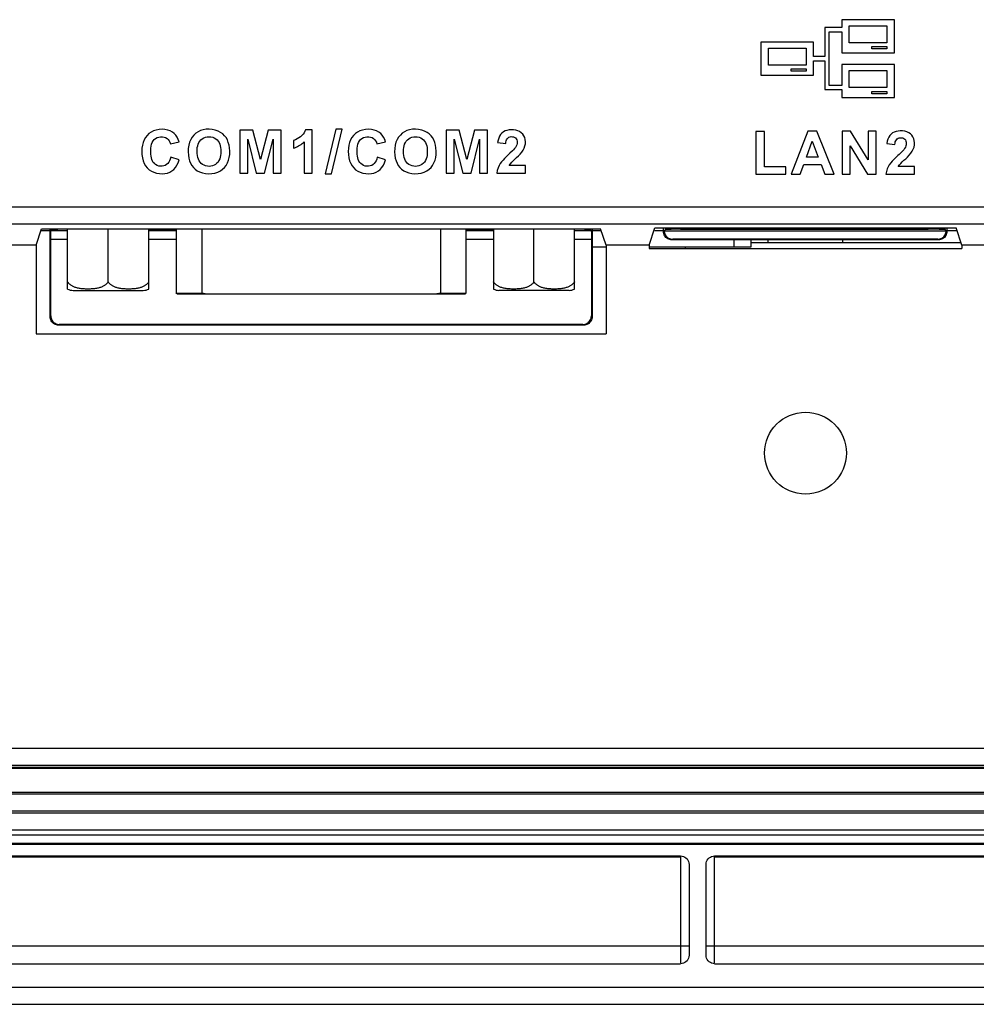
# Model space of a CAD drawing. Extents: x 0 to 1189, y 0 to 841.
# Tile 108 of 125: x 930 to 986, y 272 to 330. Entities that reach past the tile are written whole.
import ezdxf

# ---------------------------------------------------------------- set-up
doc = ezdxf.new("R2010")
doc.units = 0
doc.header["$LTSCALE"] = 65.395
doc.header["$MEASUREMENT"] = 0
for name, color, linetype in [('02___PRT_ALL_AXES', 7, 'CONTINUOUS'), ('03__ASM_ALL_CURVES', 7, 'CONTINUOUS'), ('20_ALL_FEATURES', 7, 'CONTINUOUS'), ('7_ALL_FEATURES', 7, 'CONTINUOUS')]:
    doc.layers.add(name, color=color, linetype=linetype)

msp = doc.modelspace()

# ---------------------------------------------------------------- linework, layer by layer
at = {"layer": '02___PRT_ALL_AXES', "linetype": 'Continuous'}
msp.add_circle((976.1254, 304.39298), 2.4, dxfattribs=at)
at = {"layer": '03__ASM_ALL_CURVES', "linetype": 'Continuous'}
msp.add_line((978.28928, 316.90283), (978.28928, 316.74298), dxfattribs=at)
at = {"layer": '20_ALL_FEATURES', "linetype": 'Continuous'}
for p, q in [((932.81771, 314.01857), (932.81771, 317.55859)), ((935.19928, 314.45298), (935.19928, 317.55859)), ((937.58085, 314.01857), (937.58085, 317.55859)), ((957.80771, 317.55859), (957.80771, 314.01857)), ((960.18928, 314.45298), (960.18928, 317.55859)), ((962.57085, 314.01857), (962.57085, 317.55859)), ((933.13937, 313.94298), (937.25928, 313.94298)), ((939.24098, 313.74298), (939.19598, 313.76667)), ((956.14758, 313.74298), (956.19258, 313.76667)), ((962.24928, 313.94298), (958.12928, 313.94298))]:
    msp.add_line(p, q, dxfattribs=at)
for points in [[(935.19928, 314.45298), (935.18723, 314.4313), (935.17354, 314.40963), (935.15819, 314.38797), (935.14125, 314.36623), (935.12265, 314.3445), (935.10229, 314.32303), (935.08014, 314.30182), (935.05622, 314.28088), (935.03043, 314.26042), (935.00277, 314.24045), (934.97323, 314.22096), (934.94174, 314.20214), (934.90833, 314.18402), (934.87296, 314.16658), (934.8355, 314.14994), (934.79597, 314.13413), (934.75435, 314.11913), (934.71046, 314.10505), (934.66432, 314.0919), (934.6159, 314.07969), (934.56496, 314.06849), (934.51131, 314.0583), (934.45512, 314.04913), (934.39671, 314.04113), (934.33586, 314.03431), (934.27277, 314.02866), (934.20841, 314.02425), (934.14266, 314.02111), (934.07563, 314.01921), (934.00861, 314.01857), (933.94158, 314.0192), (933.87456, 314.0211), (933.80882, 314.02423), (933.74446, 314.02864), (933.68138, 314.03429), (933.62053, 314.0411), (933.56211, 314.0491), (933.50591, 314.05826), (933.45223, 314.06845), (933.40127, 314.07964), (933.35284, 314.09186), (933.30668, 314.105), (933.26278, 314.11908), (933.22114, 314.13408), (933.1816, 314.1499), (933.14413, 314.16653), (933.10875, 314.18398), (933.07532, 314.2021), (933.04382, 314.22092), (933.01428, 314.24041), (932.9866, 314.26038), (932.9608, 314.28085), (932.93688, 314.3018), (932.91472, 314.32301), (932.89435, 314.34448), (932.87576, 314.36621), (932.85881, 314.38795), (932.84346, 314.40962), (932.82976, 314.43129), (932.81771, 314.45298)], [(937.58085, 314.45298), (937.56879, 314.43128), (937.55508, 314.40959), (937.53973, 314.38792), (937.52277, 314.36617), (937.50417, 314.34444), (937.4838, 314.32297), (937.46164, 314.30176), (937.4377, 314.2808), (937.41189, 314.26033), (937.38421, 314.24036), (937.35465, 314.22086), (937.32314, 314.20204), (937.28968, 314.18391), (937.25427, 314.16646), (937.21677, 314.14982), (937.1772, 314.134), (937.13554, 314.11899), (937.0916, 314.10492), (937.04539, 314.09177), (936.9969, 314.07955), (936.94587, 314.06836), (936.89211, 314.05817), (936.83582, 314.049), (936.7773, 314.04101), (936.71634, 314.0342), (936.65316, 314.02856), (936.58872, 314.02417), (936.52289, 314.02105), (936.4558, 314.01918), (936.38875, 314.01857), (936.32174, 314.01923), (936.25476, 314.02115), (936.18908, 314.02431), (936.1248, 314.02873), (936.0618, 314.0344), (936.00104, 314.04123), (935.94273, 314.04924), (935.88665, 314.05841), (935.83309, 314.0686), (935.78221, 314.07979), (935.73386, 314.09201), (935.68776, 314.10515), (935.64391, 314.11923), (935.60232, 314.13423), (935.56283, 314.15004), (935.52542, 314.16666), (935.4901, 314.18409), (935.45672, 314.2022), (935.42526, 314.221), (935.39573, 314.24049), (935.36808, 314.26045), (935.3423, 314.28091), (935.31839, 314.30185), (935.29625, 314.32304), (935.27589, 314.34452), (935.25729, 314.36625), (935.24035, 314.38799), (935.22501, 314.40965), (935.21132, 314.43131), (935.19928, 314.45298)], [(960.18928, 314.45298), (960.17733, 314.43146), (960.16374, 314.40994), (960.14852, 314.38841), (960.13171, 314.3668), (960.11328, 314.34519), (960.09307, 314.32382), (960.07109, 314.30269), (960.04734, 314.28181), (960.02171, 314.26139), (959.99422, 314.24145), (959.96485, 314.22197), (959.93348, 314.20314), (959.90013, 314.18496), (959.86477, 314.16742), (959.82725, 314.15068), (959.7876, 314.13475), (959.74578, 314.11961), (959.70163, 314.1054), (959.65514, 314.09213), (959.60632, 314.07978), (959.55489, 314.06848), (959.50063, 314.05819), (959.44376, 314.04894), (959.38469, 314.04088), (959.32316, 314.03405), (959.25942, 314.02841), (959.1947, 314.02403), (959.12907, 314.02096), (959.06246, 314.01914), (958.99592, 314.01857), (958.92943, 314.01924), (958.86301, 314.02114), (958.79769, 314.0243), (958.73347, 314.02872), (958.67034, 314.0344), (958.60943, 314.04124), (958.55099, 314.04926), (958.49476, 314.05846), (958.44101, 314.0687), (958.38987, 314.07998), (958.34121, 314.09231), (958.29489, 314.10555), (958.25094, 314.1197), (958.20934, 314.13476), (958.16983, 314.15064), (958.13235, 314.16737), (958.09696, 314.18491), (958.06356, 314.20311), (958.03216, 314.22196), (958.00275, 314.24147), (957.97522, 314.26143), (957.94959, 314.28186), (957.92585, 314.30273), (957.90389, 314.32385), (957.88369, 314.34521), (957.86527, 314.3668), (957.84848, 314.3884), (957.83326, 314.40992), (957.81967, 314.43145), (957.80771, 314.45298)], [(962.57085, 314.45298), (962.55879, 314.43128), (962.54509, 314.4096), (962.52974, 314.38793), (962.51279, 314.36619), (962.49419, 314.34446), (962.47383, 314.32299), (962.45168, 314.30179), (962.42776, 314.28085), (962.40197, 314.26039), (962.3743, 314.24042), (962.34476, 314.22094), (962.31328, 314.20212), (962.27986, 314.18401), (962.2445, 314.16656), (962.20704, 314.14993), (962.16751, 314.13412), (962.12588, 314.11911), (962.08198, 314.10503), (962.03582, 314.09189), (961.98738, 314.07966), (961.93641, 314.06846), (961.8827, 314.05827), (961.82647, 314.0491), (961.768, 314.0411), (961.7071, 314.03428), (961.64397, 314.02863), (961.57957, 314.02422), (961.51378, 314.02109), (961.44673, 314.0192), (961.37969, 314.01857), (961.31267, 314.01921), (961.24566, 314.02111), (961.17994, 314.02426), (961.11561, 314.02867), (961.05257, 314.03433), (960.99175, 314.04114), (960.93337, 314.04914), (960.87721, 314.05831), (960.82357, 314.0685), (960.77264, 314.07969), (960.72423, 314.09191), (960.67809, 314.10505), (960.6342, 314.11913), (960.59258, 314.13413), (960.55305, 314.14995), (960.5156, 314.16658), (960.48024, 314.18402), (960.44683, 314.20214), (960.41534, 314.22095), (960.38581, 314.24044), (960.35814, 314.26041), (960.33235, 314.28087), (960.30843, 314.30182), (960.28628, 314.32302), (960.26591, 314.3445), (960.24731, 314.36623), (960.23036, 314.38797), (960.21502, 314.40964), (960.20133, 314.4313), (960.18928, 314.45298)]]:
    msp.add_lwpolyline(points, dxfattribs=at)
for centre, start, end in [((933.13928, 314.66474), 243.5425669, 270), ((937.25928, 314.66474), 270, 296.4574331), ((958.12928, 314.66474), 243.5425669, 270), ((962.24928, 314.66474), 270, 296.4574331)]:
    msp.add_arc(centre, 0.72176, start, end, dxfattribs=at)
at = {"layer": '7_ALL_FEATURES', "linetype": 'Continuous'}
for p, q in [((978.24738, 329.36676), (977.26128, 329.36676)), ((977.26128, 329.36676), (977.26128, 327.66846)), ((981.34368, 329.82756), (978.24738, 329.82756)), ((978.24738, 329.82756), (978.24738, 329.36676)), ((978.69138, 329.46696), (980.90118, 329.46696)), ((978.69138, 328.47306), (978.69138, 329.46696)), ((980.90118, 329.46696), (980.90118, 328.47306)), ((981.34368, 327.89196), (981.34368, 329.82756)), ((977.50768, 329.12026), (978.24738, 329.12026)), ((977.50768, 325.96856), (977.50768, 329.12026)), ((978.24738, 329.12026), (978.24738, 327.89196)), ((976.60168, 328.51146), (973.50688, 328.51146)), ((973.50688, 328.51146), (973.50688, 326.57736)), ((976.60168, 327.66846), (976.60168, 328.51146)), ((980.90118, 328.47306), (978.69138, 328.47306)), ((980.01658, 328.25246), (980.90118, 328.25246)), ((980.01658, 328.11376), (980.01658, 328.25246)), ((980.90118, 328.25246), (980.90118, 328.11376)), ((973.94928, 328.15246), (976.15928, 328.15246)), ((973.94928, 327.15836), (973.94928, 328.15246)), ((976.15928, 328.15246), (976.15928, 327.15836)), ((977.26128, 327.66846), (976.60168, 327.66846)), ((978.24738, 327.89196), (981.34368, 327.89196)), ((980.90118, 328.11376), (980.01658, 328.11376)), ((976.15928, 327.15836), (973.94928, 327.15836)), ((976.60168, 327.42196), (977.26128, 327.42196)), ((976.60168, 326.57736), (976.60168, 327.42196)), ((977.26128, 327.42196), (977.26128, 325.72206)), ((981.34368, 327.19546), (978.24738, 327.19546)), ((978.24738, 327.19546), (978.24738, 325.96856)), ((981.34368, 325.26266), (981.34368, 327.19546)), ((973.50688, 326.57736), (976.60168, 326.57736)), ((975.27608, 326.93796), (976.15928, 326.93796)), ((975.27608, 326.79936), (975.27608, 326.93796)), ((976.15928, 326.79936), (975.27608, 326.79936)), ((976.15928, 326.93796), (976.15928, 326.79936)), ((978.69138, 326.83776), (980.90118, 326.83776)), ((978.69138, 325.84216), (978.69138, 326.83776)), ((980.90118, 326.83776), (980.90118, 325.84216)), ((978.24738, 325.96856), (977.50768, 325.96856)), ((977.26128, 325.72206), (978.24738, 325.72206)), ((978.24738, 325.72206), (978.24738, 325.26266)), ((980.90118, 325.84216), (978.69138, 325.84216)), ((980.01658, 325.62026), (980.90118, 325.62026)), ((980.01658, 325.48326), (980.01658, 325.62026)), ((980.90118, 325.48326), (980.01658, 325.48326)), ((980.90118, 325.62026), (980.90118, 325.48326)), ((978.24738, 325.26266), (981.34368, 325.26266)), ((943.68483, 323.35328), (942.92103, 323.35328)), ((942.92103, 323.35328), (942.92103, 320.82738)), ((944.13613, 321.63058), (943.68483, 323.35328)), ((944.58223, 323.35328), (944.13613, 321.63058)), ((945.34773, 323.35328), (944.58223, 323.35328)), ((945.34773, 320.82738), (945.34773, 323.35328)), ((947.17853, 323.36738), (946.78763, 323.36738)), ((947.17853, 320.82738), (947.17853, 323.36738)), ((948.56673, 323.39558), (947.94063, 320.78508)), ((948.29943, 320.78508), (948.92903, 323.39558)), ((948.92903, 323.39558), (948.56673, 323.39558)), ((955.79993, 323.35328), (955.03613, 323.35328)), ((955.03613, 323.35328), (955.03613, 320.82738)), ((956.25123, 321.63058), (955.79993, 323.35328)), ((956.69733, 323.35328), (956.25123, 321.63058)), ((957.46293, 323.35328), (956.69733, 323.35328)), ((957.46293, 320.82738), (957.46293, 323.35328)), ((973.71428, 323.26786), (973.20428, 323.26786)), ((973.20428, 323.26786), (973.20428, 320.76316)), ((973.71428, 321.19006), (973.71428, 323.26786)), ((976.25488, 323.28906), (975.27718, 320.76316)), ((976.79358, 323.28906), (976.25488, 323.28906)), ((977.80238, 320.76316), (976.79358, 323.28906)), ((978.76278, 323.28906), (978.26918, 323.28906)), ((978.26918, 323.28906), (978.26918, 320.76316)), ((979.79908, 321.59626), (978.76278, 323.28906)), ((980.27028, 323.28906), (979.79908, 323.28906)), ((979.79908, 323.28906), (979.79908, 321.59626)), ((980.27028, 320.76316), (980.27028, 323.28906)), ((938.85493, 322.53838), (939.35793, 322.65828)), ((943.39233, 320.82738), (943.39403, 322.81588)), ((943.39403, 322.81588), (943.88813, 320.82738)), ((944.37823, 320.82738), (944.87473, 322.81588)), ((944.87473, 322.81588), (944.87643, 320.82738)), ((946.07423, 322.72888), (946.07423, 322.28788)), ((946.69673, 322.65598), (946.69673, 320.82738)), ((950.97013, 322.53838), (951.47303, 322.65828)), ((955.50743, 320.82738), (955.50923, 322.81588)), ((955.50923, 322.81588), (956.00333, 320.82738)), ((956.49343, 320.82738), (956.98983, 322.81588)), ((956.98983, 322.81588), (956.99153, 320.82738)), ((958.05563, 322.61828), (958.53753, 322.57008)), ((976.18048, 321.76506), (976.52048, 322.69996)), ((976.52048, 322.69996), (976.87038, 321.76506)), ((978.74048, 322.42356), (979.76098, 320.76316)), ((978.74048, 320.76316), (978.74048, 322.42356)), ((980.89188, 322.55406), (981.37368, 322.50586)), ((939.36503, 321.60698), (938.87263, 321.75868)), ((951.48013, 321.60698), (950.98773, 321.75868)), ((959.69113, 321.27538), (958.73103, 321.27538)), ((959.69113, 320.82738), (959.69113, 321.27538)), ((975.81648, 320.76316), (976.02568, 321.33816)), ((976.02568, 321.33816), (977.03568, 321.33816)), ((976.87038, 321.76506), (976.18048, 321.76506)), ((977.03568, 321.33816), (977.25308, 320.76316)), ((942.92103, 320.82738), (943.39233, 320.82738)), ((943.88813, 320.82738), (944.37823, 320.82738)), ((944.87643, 320.82738), (945.34773, 320.82738)), ((946.69673, 320.82738), (947.17853, 320.82738)), ((947.94063, 320.78508), (948.29943, 320.78508)), ((955.03613, 320.82738), (955.50743, 320.82738)), ((956.00333, 320.82738), (956.49343, 320.82738)), ((956.99153, 320.82738), (957.46293, 320.82738)), ((957.99943, 320.82738), (959.69113, 320.82738)), ((973.20428, 320.76316), (974.97688, 320.76316)), ((974.97688, 321.19006), (973.71428, 321.19006)), ((974.97688, 320.76316), (974.97688, 321.19006)), ((975.27718, 320.76316), (975.81648, 320.76316)), ((977.25308, 320.76316), (977.80238, 320.76316)), ((978.26918, 320.76316), (978.74048, 320.76316)), ((979.76098, 320.76316), (980.27028, 320.76316)), ((980.83568, 320.76316), (982.52738, 320.76316)), ((982.52738, 321.21116), (981.56718, 321.21116)), ((982.52738, 320.76316), (982.52738, 321.21116)), ((804.56443, 318.8469), (1017.68391, 318.8469)), ((804.56443, 317.84827), (1018.1833, 317.84827)), ((930.96767, 316.59298), (931.28928, 317.55859)), ((931.28928, 317.55859), (964.09928, 317.55859)), ((931.78972, 317.44298), (931.28928, 317.44298)), ((931.78972, 312.40275), (931.78972, 317.55859)), ((931.83844, 317.45155), (931.89824, 317.51136)), ((931.83844, 317.45155), (932.81771, 317.45155)), ((931.89824, 317.55859), (931.89824, 317.51136)), ((932.23546, 317.52412), (932.0953, 317.52146)), ((932.40293, 317.52621), (932.23546, 317.52412)), ((932.59242, 317.52767), (932.40293, 317.52621)), ((932.81771, 317.52843), (932.59242, 317.52767)), ((937.58085, 317.52851), (939.19598, 317.52851)), ((937.58085, 317.45155), (939.19598, 317.45155)), ((939.19598, 317.55859), (939.19598, 313.76667)), ((940.69223, 317.55859), (940.69223, 313.76667)), ((954.69633, 317.55859), (954.69633, 313.76667)), ((956.19258, 317.55859), (956.19258, 313.76667)), ((956.19258, 317.52851), (957.80771, 317.52851)), ((956.19258, 317.45155), (957.80771, 317.45155)), ((962.79614, 317.52767), (962.57085, 317.52843)), ((962.57085, 317.45155), (963.55012, 317.45155)), ((962.98563, 317.52621), (962.79614, 317.52767)), ((963.1531, 317.52412), (962.98563, 317.52621)), ((963.49032, 317.51136), (963.49032, 317.55859)), ((963.55012, 317.45155), (963.49032, 317.51136)), ((963.55619, 317.30207), (963.55755, 317.19867)), ((963.59884, 317.55859), (963.59884, 312.40275)), ((964.09928, 317.44298), (963.59884, 317.44298)), ((964.42089, 316.59298), (964.09928, 317.55859)), ((966.95152, 316.59298), (967.28928, 317.60707)), ((967.28928, 317.60707), (984.96152, 317.60707)), ((967.78928, 317.44298), (967.28928, 317.44298)), ((967.78928, 317.40275), (967.78928, 317.60707)), ((967.78928, 317.40275), (967.80939, 317.42289)), ((967.82941, 317.44298), (984.38369, 317.44298)), ((967.82943, 317.44298), (967.89781, 317.51136)), ((967.89781, 317.60707), (967.89781, 317.51136)), ((968.23502, 317.52412), (968.09486, 317.52146)), ((968.40249, 317.52621), (968.23502, 317.52412)), ((968.59198, 317.52767), (968.40249, 317.52621)), ((968.79251, 317.52841), (968.59198, 317.52767)), ((968.79251, 317.52841), (983.31545, 317.52851)), ((968.89765, 317.60707), (968.89765, 317.52851)), ((983.31545, 317.52851), (983.31545, 317.60707)), ((983.62112, 317.52767), (983.31545, 317.52851)), ((983.81061, 317.52621), (983.62112, 317.52767)), ((983.97808, 317.52412), (983.81061, 317.52621)), ((984.3153, 317.51136), (984.3153, 317.60707)), ((984.38367, 317.44294), (984.3153, 317.51136)), ((984.42382, 317.40275), (984.40371, 317.42289)), ((984.42382, 317.60707), (984.42382, 317.40275)), ((984.96152, 317.44298), (984.42382, 317.44298)), ((985.29928, 316.59298), (984.96152, 317.60707)), ((931.82986, 312.4429), (931.83016, 317.08097)), ((931.82986, 316.95163), (932.81771, 316.95163)), ((931.83016, 317.08097), (931.83101, 317.19867)), ((937.58085, 316.95163), (939.19598, 316.95163)), ((956.19258, 316.95163), (957.80771, 316.95163)), ((962.57085, 316.95163), (963.5587, 316.95163)), ((963.55755, 317.19867), (963.5584, 317.08097)), ((963.5584, 317.08097), (963.5587, 312.4429)), ((968.2892, 316.90283), (968.32935, 316.94298)), ((983.9239, 316.90283), (968.2892, 316.90283)), ((983.88375, 316.94298), (968.32935, 316.94298)), ((971.93928, 316.49135), (971.93928, 316.90283)), ((972.93928, 316.49135), (972.93928, 316.90283)), ((972.93928, 316.74298), (985.24932, 316.74298)), ((973.93928, 316.74298), (973.93928, 316.90283)), ((983.9239, 316.90283), (983.88375, 316.94298)), ((930.96767, 316.59298), (924.41089, 316.59298)), ((930.96767, 316.59298), (930.96767, 311.39298)), ((963.59884, 316.49135), (964.42089, 316.49135)), ((966.95152, 316.59298), (964.42089, 316.59298)), ((964.42089, 316.59298), (964.42089, 311.39298)), ((966.95152, 316.59298), (966.95152, 316.39298)), ((966.95152, 316.49135), (972.93928, 316.49135)), ((966.95152, 316.39298), (985.29928, 316.39298)), ((969.08928, 316.39298), (969.08928, 316.49135)), ((986.99928, 316.59298), (985.29928, 316.59298)), ((985.29928, 316.59298), (985.29928, 316.39298)), ((940.69223, 313.76667), (939.19598, 313.76667)), ((939.24099, 313.74298), (956.14758, 313.74298)), ((956.19258, 313.76667), (954.69633, 313.76667)), ((931.78972, 312.40275), (931.82986, 312.4429)), ((963.59884, 312.40275), (963.5587, 312.4429)), ((932.28964, 311.90283), (932.32979, 311.94298)), ((963.09892, 311.90283), (932.28964, 311.90283)), ((963.05877, 311.94298), (932.32979, 311.94298)), ((963.09892, 311.90283), (963.05877, 311.94298)), ((930.96767, 311.39298), (964.42089, 311.39298)), ((1023.55645, 287.05823), (816.02211, 287.05823)), ((1023.55645, 286.0596), (816.02211, 286.0596)), ((1038.57915, 285.88391), (800.99941, 285.88391)), ((1037.57915, 285.93632), (801.99941, 285.93632)), ((774.53174, 284.49298), (1065.04682, 284.49298)), ((774.53174, 284.39298), (1065.04682, 284.39298)), ((774.53174, 283.39298), (1065.04682, 283.39298)), ((774.53174, 283.29298), (1065.04682, 283.29298)), ((774.53174, 282.29298), (1065.04682, 282.29298)), ((774.53174, 281.99298), (1065.04682, 281.99298)), ((1065.03928, 281.49298), (774.53928, 281.49298)), ((1065.03928, 281.42839), (774.53928, 281.42839)), ((920.78928, 280.75756), (968.78928, 280.75756)), ((920.78928, 280.69298), (968.78928, 280.69298)), ((968.78928, 280.69298), (968.78928, 274.48645)), ((969.28928, 280.25749), (969.28928, 274.92847)), ((970.28928, 274.92847), (970.28928, 280.25749)), ((970.78928, 280.75756), (1019.78928, 280.75756)), ((970.78928, 280.69298), (1019.78928, 280.69298)), ((970.78928, 274.47583), (970.78928, 280.69298)), ((920.28928, 275.47567), (969.28928, 275.47567)), ((970.28928, 275.47567), (1020.28928, 275.47567)), ((920.78928, 274.42839), (968.78928, 274.42839)), ((970.78928, 274.42839), (1019.78928, 274.42839)), ((761.09878, 273.04676), (1077.47974, 273.04676)), ((762.09884, 272.04813), (1077.47971, 272.04813))]:
    msp.add_line(p, q, dxfattribs=at)
for points in [[(939.35793, 322.65828), (939.31111, 322.80169), (939.24844, 322.9306), (939.16992, 323.045), (939.07568, 323.14591), (938.96558, 323.23232), (938.83921, 323.30116), (938.69199, 323.35289), (938.5285, 323.38704), (938.36195, 323.39919), (938.19096, 323.38658), (938.01691, 323.35196), (937.8572, 323.29912), (937.71706, 323.22861), (937.59127, 323.13988), (937.48153, 323.03508), (937.38818, 322.91394), (937.31088, 322.77673), (937.25034, 322.62645), (937.20627, 322.46073), (937.17896, 322.28194), (937.16997, 322.10019), (937.18023, 321.91288), (937.2088, 321.72261), (937.25448, 321.54733)], [(942.33522, 322.11581), (942.32116, 322.30014), (942.29238, 322.47113), (942.24888, 322.62879), (942.19168, 322.77341), (942.11976, 322.90469), (942.03004, 323.02169), (941.92111, 323.12494), (941.79438, 323.2139), (941.65099, 323.28603), (941.48484, 323.34192), (941.30204, 323.38098), (941.12201, 323.39882), (940.9479, 323.39372), (940.77657, 323.36741), (940.61807, 323.32068), (940.47521, 323.25298), (940.34518, 323.16487), (940.22966, 323.05882), (940.12748, 322.93476), (940.03981, 322.79277), (939.97186, 322.63554), (939.92536, 322.46396), (939.89859, 322.27714), (939.89153, 322.07508)], [(946.78763, 323.36738), (946.74829, 323.28049), (946.69848, 323.19683), (946.63821, 323.1164), (946.56681, 323.03817), (946.48495, 322.96317), (946.39457, 322.89443), (946.29631, 322.83298), (946.18953, 322.77779), (946.07423, 322.72888)], [(951.47303, 322.65828), (951.42621, 322.80169), (951.36354, 322.9306), (951.28502, 323.045), (951.19078, 323.14591), (951.08068, 323.23232), (950.95431, 323.30116), (950.8071, 323.35289), (950.64362, 323.38705), (950.47708, 323.39919), (950.30608, 323.38657), (950.13203, 323.35194), (949.97231, 323.29908), (949.83216, 323.22854), (949.70636, 323.13978), (949.59661, 323.03495), (949.50325, 322.91377), (949.42594, 322.77652), (949.36541, 322.6262), (949.32138, 322.46042), (949.29412, 322.28158), (949.28517, 322.0998), (949.29547, 321.91248), (949.32409, 321.72223), (949.3698, 321.54698)], [(954.45042, 322.11586), (954.43636, 322.30019), (954.40758, 322.47119), (954.36407, 322.62884), (954.30686, 322.77346), (954.23493, 322.90474), (954.1452, 323.02174), (954.03626, 323.12498), (953.90952, 323.21394), (953.76611, 323.28605), (953.59994, 323.34194), (953.41712, 323.38099), (953.23708, 323.39882), (953.06295, 323.39371), (952.89161, 323.36739), (952.73311, 323.32065), (952.59024, 323.25294), (952.46022, 323.16482), (952.34471, 323.05877), (952.24254, 322.93471), (952.15488, 322.79273), (952.08695, 322.63551), (952.04049, 322.46394), (952.01375, 322.27713), (952.00673, 322.07508)], [(958.30772, 323.17612), (958.23245, 323.09233), (958.16952, 322.99452), (958.11922, 322.88312), (958.08126, 322.7577), (958.05563, 322.61828)], [(958.73103, 321.27538), (958.80358, 321.36577), (958.88314, 321.45721), (958.96972, 321.54971), (959.06659, 321.64156), (959.17047, 321.73445), (959.27151, 321.83349), (959.37062, 321.94121), (959.46688, 322.05507), (959.5477, 322.17247), (959.61037, 322.2939), (959.6576, 322.41888), (959.68488, 322.54331), (959.68991, 322.66854), (959.67501, 322.79322), (959.64255, 322.90922), (959.59218, 323.01614), (959.52425, 323.11438), (959.44232, 323.19699), (959.34538, 323.26141), (959.23442, 323.31021), (959.11598, 323.34412), (958.98728, 323.36308), (958.85109, 323.36715), (958.72223, 323.35725), (958.60427, 323.33412), (958.49363, 323.29702), (958.39443, 323.24464), (958.30772, 323.17612)], [(981.14395, 323.11189), (981.06867, 323.0281), (981.00574, 322.9303), (980.95544, 322.8189), (980.91749, 322.69349), (980.89188, 322.55406)], [(981.56718, 321.21116), (981.63986, 321.30163), (981.71953, 321.39316), (981.80622, 321.48575), (981.90321, 321.57772), (982.00721, 321.67075), (982.10831, 321.76987), (982.20738, 321.87762), (982.30356, 321.99147), (982.38429, 322.10884), (982.44686, 322.23021), (982.49398, 322.35509), (982.52118, 322.47943), (982.52616, 322.60458), (982.51121, 322.7292), (982.47872, 322.84514), (982.42832, 322.95201), (982.36038, 323.05022), (982.27844, 323.1328), (982.18149, 323.19721), (982.07054, 323.246), (981.9521, 323.27991), (981.82342, 323.29886), (981.68726, 323.30293), (981.55842, 323.29303), (981.44047, 323.26989), (981.32985, 323.23279), (981.23066, 323.18041), (981.14395, 323.11189)], [(938.87263, 321.75868), (938.84384, 321.64784), (938.80502, 321.54922), (938.75617, 321.46281), (938.69677, 321.38774), (938.62733, 321.32488), (938.54948, 321.27683), (938.46103, 321.24379), (938.36416, 321.22555), (938.26698, 321.22412), (938.16838, 321.24158), (938.06947, 321.27585), (937.98173, 321.32262), (937.90898, 321.38176), (937.84739, 321.45341), (937.79692, 321.53373), (937.75876, 321.62229), (937.73172, 321.71953), (937.7122, 321.82292), (937.69909, 321.93356), (937.69349, 322.05036), (937.69513, 322.16746), (937.70245, 322.28573), (937.71701, 322.4043), (937.74321, 322.51476)], [(937.74321, 322.51476), (937.78195, 322.61612), (937.83234, 322.70936), (937.89607, 322.78902), (937.97682, 322.85434), (938.07091, 322.90608), (938.16905, 322.9411), (938.27198, 322.95817), (938.37895, 322.95851), (938.47847, 322.94268), (938.56822, 322.90978), (938.65051, 322.8607), (938.72078, 322.79869), (938.77752, 322.72485), (938.82223, 322.63807), (938.85493, 322.53838)], [(940.41553, 322.09208), (940.41749, 322.21095), (940.4295, 322.3233), (940.45154, 322.42914), (940.48306, 322.5297), (940.52462, 322.62375), (940.57792, 322.70756), (940.64459, 322.78089), (940.72301, 322.84398), (940.80997, 322.8939), (940.90725, 322.93037), (941.01308, 322.95366), (941.11881, 322.96167), (941.2245, 322.9529), (941.3301, 322.92885), (941.42681, 322.8919), (941.51264, 322.84187), (941.58959, 322.77894), (941.65481, 322.70612), (941.70667, 322.62319), (941.74679, 322.53038), (941.77717, 322.43137), (941.79846, 322.32738), (941.81002, 322.2172), (941.81183, 322.10082)], [(946.07423, 322.28788), (946.15279, 322.31623), (946.22933, 322.34797), (946.30385, 322.38309), (946.37677, 322.42195), (946.44767, 322.46419), (946.51525, 322.50881), (946.57906, 322.55549), (946.63956, 322.60454), (946.69673, 322.65598)], [(950.98773, 321.75868), (950.95896, 321.64781), (950.92016, 321.54917), (950.87132, 321.46274), (950.81191, 321.38767), (950.74246, 321.32482), (950.66457, 321.27678), (950.57608, 321.24376), (950.47916, 321.22554), (950.38194, 321.22413), (950.28332, 321.24163), (950.1844, 321.27592), (950.09666, 321.32272), (950.02395, 321.38187), (949.96243, 321.45351), (949.91202, 321.53383), (949.8739, 321.62237), (949.8469, 321.71958), (949.8274, 321.82294), (949.81429, 321.93355), (949.80869, 322.05031), (949.81033, 322.16738), (949.81764, 322.28563), (949.83218, 322.40418), (949.85836, 322.51463)], [(949.85836, 322.51463), (949.89705, 322.61598), (949.94737, 322.70924), (950.01105, 322.78892), (950.09177, 322.85425), (950.18585, 322.90602), (950.284, 322.94106), (950.38696, 322.95815), (950.49399, 322.95852), (950.59356, 322.94271), (950.68334, 322.90981), (950.76566, 322.86074), (950.83595, 322.79873), (950.8927, 322.72488), (950.93743, 322.63809), (950.97013, 322.53838)], [(952.53073, 322.09208), (952.53269, 322.21095), (952.5447, 322.32331), (952.56674, 322.42915), (952.59826, 322.52971), (952.63982, 322.62376), (952.69312, 322.70757), (952.7598, 322.7809), (952.83822, 322.84399), (952.92518, 322.89391), (953.02247, 322.93037), (953.12828, 322.95366), (953.23401, 322.96167), (953.3397, 322.9529), (953.4453, 322.92884), (953.54201, 322.8919), (953.62785, 322.84186), (953.7048, 322.77893), (953.77001, 322.70612), (953.82187, 322.62319), (953.86199, 322.53038), (953.89237, 322.43136), (953.91366, 322.32738), (953.92522, 322.2172), (953.92703, 322.10082)], [(958.53753, 322.57008), (958.54242, 322.64996), (958.5576, 322.72192), (958.58307, 322.78595), (958.61973, 322.84356), (958.66668, 322.89325), (958.72125, 322.93048), (958.78596, 322.95363), (958.8583, 322.96432), (958.92795, 322.96291), (958.99406, 322.94937), (959.05748, 322.92373), (959.11053, 322.88646), (959.15117, 322.83545), (959.18144, 322.77281), (959.19967, 322.70529), (959.20536, 322.63326)], [(959.20536, 322.63326), (959.199, 322.55634), (959.18044, 322.48015), (959.14815, 322.40621), (959.10364, 322.33298), (959.05133, 322.26146), (958.99111, 322.19311), (958.92308, 322.12646), (958.77869, 321.98732)], [(981.37368, 322.50586), (981.37861, 322.58577), (981.39382, 322.65774), (981.41933, 322.72178), (981.45601, 322.77939), (981.50298, 322.82907), (981.55756, 322.86629), (981.62228, 322.88943), (981.6946, 322.90011), (981.76424, 322.89869), (981.83032, 322.88513), (981.89373, 322.85947), (981.94676, 322.82217), (981.98741, 322.77115), (982.01769, 322.7085), (982.03592, 322.64096), (982.0416, 322.56892)], [(982.0416, 322.56892), (982.03523, 322.492), (982.01665, 322.4158), (981.98433, 322.34186), (981.93979, 322.26864), (981.88744, 322.19711), (981.8272, 322.12876), (981.75914, 322.06211), (981.61473, 321.92293)], [(939.89153, 322.07508), (939.90566, 321.88526), (939.93465, 321.70986), (939.97849, 321.54888), (940.03676, 321.40206), (940.10989, 321.26966), (940.19915, 321.15243), (940.30453, 321.05015), (940.42604, 320.96305), (940.56496, 320.89252), (940.72668, 320.83678), (940.90581, 320.7976), (941.0875, 320.78173), (941.27316, 320.79264), (941.46137, 320.82685), (941.63305, 320.88063), (941.78232, 320.95392), (941.91506, 321.04679), (942.02982, 321.15576), (942.12624, 321.28058), (942.20469, 321.4215), (942.26484, 321.57575), (942.30659, 321.74243), (942.33005, 321.92245), (942.33522, 322.11581)], [(941.81183, 322.10082), (941.80993, 321.98056), (941.79781, 321.86677), (941.77546, 321.75947), (941.74334, 321.65733), (941.70099, 321.56167), (941.64709, 321.47646), (941.57962, 321.40206), (941.50059, 321.33811), (941.41476, 321.28753), (941.3216, 321.25075), (941.22164, 321.22733), (941.12122, 321.21898), (941.01999, 321.22689), (940.91832, 321.24985), (940.82359, 321.28592), (940.73674, 321.33548), (940.65683, 321.39814), (940.58854, 321.47082), (940.53402, 321.55318), (940.49113, 321.64557), (940.45801, 321.74586), (940.43407, 321.85335), (940.41991, 321.96876), (940.41553, 322.09208)], [(952.00673, 322.07508), (952.02087, 321.88526), (952.04986, 321.70985), (952.09371, 321.54887), (952.15198, 321.40205), (952.22511, 321.26964), (952.31436, 321.15241), (952.41974, 321.05014), (952.54126, 320.96304), (952.68019, 320.89251), (952.84192, 320.83677), (953.02106, 320.7976), (953.20276, 320.78173), (953.38842, 320.79264), (953.57664, 320.82686), (953.74832, 320.88065), (953.89758, 320.95395), (954.03031, 321.04683), (954.14506, 321.1558), (954.24146, 321.28063), (954.31988, 321.42155), (954.38002, 321.57581), (954.42177, 321.74249), (954.44524, 321.92251), (954.45042, 322.11586)], [(953.92703, 322.10082), (953.92513, 321.98056), (953.91301, 321.86678), (953.89067, 321.75948), (953.85854, 321.65734), (953.8162, 321.56168), (953.7623, 321.47648), (953.69483, 321.40207), (953.6158, 321.33812), (953.52998, 321.28754), (953.43681, 321.25075), (953.33684, 321.22734), (953.23642, 321.21898), (953.1352, 321.22689), (953.03352, 321.24985), (952.9388, 321.28592), (952.85194, 321.33547), (952.77203, 321.39813), (952.70374, 321.47081), (952.64923, 321.55318), (952.60633, 321.64556), (952.57322, 321.74585), (952.54927, 321.85335), (952.53511, 321.96876), (952.53073, 322.09208)], [(958.77869, 321.98732), (958.70233, 321.91482), (958.54211, 321.75906)], [(981.61473, 321.92293), (981.53837, 321.85041), (981.37813, 321.69462)], [(937.25448, 321.54733), (937.31707, 321.39207), (937.39675, 321.2518), (937.49287, 321.12946), (937.60673, 321.02576), (937.73702, 320.94), (937.8792, 320.87295), (938.03764, 320.82431), (938.20796, 320.7944), (938.37251, 320.78498), (938.5274, 320.79693), (938.67653, 320.82939), (938.81393, 320.88151), (938.93818, 320.95297), (939.05071, 321.0441), (939.14983, 321.15505), (939.23497, 321.28587), (939.30671, 321.43651), (939.36503, 321.60698)], [(949.3698, 321.54698), (949.43242, 321.39176), (949.51213, 321.25154), (949.60827, 321.12925), (949.72216, 321.02559), (949.85248, 320.93985), (949.99467, 320.87284), (950.15311, 320.82424), (950.32342, 320.79437), (950.48796, 320.78498), (950.64282, 320.79696), (950.7919, 320.82942), (950.92925, 320.88155), (951.05346, 320.95302), (951.16595, 321.04416), (951.26503, 321.1551), (951.35014, 321.28591), (951.42184, 321.43654), (951.48013, 321.60698)], [(958.54211, 321.75906), (958.45826, 321.67579), (958.37545, 321.58496), (958.29139, 321.48703), (958.20838, 321.38154), (958.13665, 321.26335), (958.07963, 321.13073), (958.03389, 320.98541), (957.99943, 320.82738)], [(981.37813, 321.69462), (981.29426, 321.61134), (981.21144, 321.5205), (981.12739, 321.42253), (981.0444, 321.31699), (980.97272, 321.19879), (980.91574, 321.06624), (980.87006, 320.92103), (980.83568, 320.76316)], [(931.83101, 317.19867), (931.83236, 317.30207), (931.8332, 317.34478), (931.83415, 317.3817), (931.83514, 317.41102), (931.83619, 317.43213), (931.83728, 317.44564), (931.83844, 317.45155)], [(932.0953, 317.52146), (932.0383, 317.51996), (931.98984, 317.51835), (931.95145, 317.51668), (931.92364, 317.51496), (931.90591, 317.51319), (931.89824, 317.51136)], [(963.49032, 317.51136), (963.48265, 317.51319), (963.46492, 317.51496), (963.43711, 317.51668), (963.39872, 317.51835), (963.35026, 317.51996), (963.29326, 317.52146), (963.1531, 317.52412)], [(963.55012, 317.45155), (963.55128, 317.44564), (963.55237, 317.43213), (963.55341, 317.41102), (963.55441, 317.3817), (963.55536, 317.34478), (963.55619, 317.30207)], [(968.2892, 316.90283), (968.22219, 316.9077), (968.15841, 316.92039), (968.09787, 316.94089), (968.03966, 316.9698), (967.98469, 317.00654), (967.93569, 317.04925), (967.89298, 317.09824), (967.85625, 317.15321), (967.82733, 317.21142), (967.80684, 317.27196), (967.79415, 317.33574), (967.78928, 317.40275)], [(967.82941, 317.44298), (967.83429, 317.37593), (967.84698, 317.31212), (967.86748, 317.25157), (967.8964, 317.19335), (967.93313, 317.13838), (967.97584, 317.08939), (968.02483, 317.04668), (968.07981, 317.00995), (968.13802, 316.98103), (968.19856, 316.96054), (968.26233, 316.94785), (968.32935, 316.94298)], [(968.09486, 317.52146), (968.03786, 317.51996), (967.9894, 317.51835), (967.95101, 317.51668), (967.92321, 317.51496), (967.90547, 317.51319), (967.89781, 317.51136)], [(983.88375, 316.94298), (983.95077, 316.94785), (984.01455, 316.96054), (984.07508, 316.98103), (984.13329, 317.00995), (984.18827, 317.04668), (984.23726, 317.08939), (984.27997, 317.13838), (984.3167, 317.19335), (984.34562, 317.25157), (984.36612, 317.31212), (984.37881, 317.37593), (984.38369, 317.44298)], [(984.40626, 317.27196), (984.38577, 317.21142), (984.35685, 317.15321), (984.32012, 317.09824), (984.27741, 317.04925), (984.22841, 317.00654), (984.17344, 316.96981), (984.11523, 316.94089), (984.05469, 316.92039), (983.99091, 316.9077), (983.9239, 316.90283)], [(984.3153, 317.51136), (984.30763, 317.51319), (984.2899, 317.51496), (984.26209, 317.51668), (984.2237, 317.51835), (984.17524, 317.51996), (984.11824, 317.52146), (983.97808, 317.52412)], [(984.42382, 317.40275), (984.41895, 317.33574), (984.40626, 317.27196)], [(940.89587, 313.74298), (940.86108, 313.74606), (940.82662, 313.74949), (940.79251, 313.75327), (940.75874, 313.75739), (940.72532, 313.76186), (940.69223, 313.76667)], [(954.69633, 313.76667), (954.66324, 313.76186), (954.62981, 313.75739), (954.59604, 313.75327), (954.56193, 313.74949), (954.52748, 313.74606), (954.49269, 313.74298)], [(932.28964, 311.90283), (932.22262, 311.9077), (932.15885, 311.92039), (932.09831, 311.94089), (932.0401, 311.9698), (931.98512, 312.00654), (931.93613, 312.04925), (931.89342, 312.09824), (931.85669, 312.15321), (931.82777, 312.21142), (931.80727, 312.27196), (931.79459, 312.33574), (931.78972, 312.40275)], [(931.82986, 312.4429), (931.83474, 312.37588), (931.84742, 312.31211), (931.86792, 312.25157), (931.89684, 312.19336), (931.93357, 312.13839), (931.97628, 312.08939), (932.02527, 312.04668), (932.08024, 312.00995), (932.13845, 311.98103), (932.19899, 311.96054), (932.26277, 311.94785), (932.32979, 311.94298)], [(963.05877, 311.94298), (963.12579, 311.94785), (963.18957, 311.96054), (963.2501, 311.98103), (963.30832, 312.00995), (963.36329, 312.04668), (963.41228, 312.08939), (963.45499, 312.13839), (963.49172, 312.19336), (963.52064, 312.25157), (963.54114, 312.31211), (963.55382, 312.37588), (963.5587, 312.4429)], [(963.59884, 312.40275), (963.59397, 312.33574), (963.58129, 312.27196), (963.56079, 312.21142), (963.53187, 312.15321), (963.49514, 312.09824), (963.45243, 312.04925), (963.40344, 312.00654), (963.34846, 311.96981), (963.29025, 311.94089), (963.22971, 311.92039), (963.16594, 311.9077), (963.09892, 311.90283)], [(968.78928, 280.75756), (968.88005, 280.74813), (968.96338, 280.7258), (969.03927, 280.69057), (969.10953, 280.64064), (969.17235, 280.57781), (969.22228, 280.50754), (969.25751, 280.43163), (969.27984, 280.34828), (969.28928, 280.25749)], [(970.28928, 280.25749), (970.29872, 280.34828), (970.32105, 280.43163), (970.35628, 280.50754), (970.40621, 280.57781), (970.46903, 280.64064), (970.53929, 280.69057), (970.61518, 280.7258), (970.69851, 280.74813), (970.78928, 280.75756)], [(969.28928, 274.92847), (969.27984, 274.83767), (969.25751, 274.75432), (969.22228, 274.67842), (969.17235, 274.60814), (969.10953, 274.54532), (969.03927, 274.49538), (968.96338, 274.46016), (968.88005, 274.43783), (968.78928, 274.42839)], [(970.78928, 274.42839), (970.69851, 274.43783), (970.61518, 274.46016), (970.53929, 274.49538), (970.46903, 274.54532), (970.40621, 274.60814), (970.35628, 274.67842), (970.32105, 274.75432), (970.29872, 274.83767), (970.28928, 274.92847)]]:
    msp.add_lwpolyline(points, dxfattribs=at)

doc.saveas('drawing.dxf')
